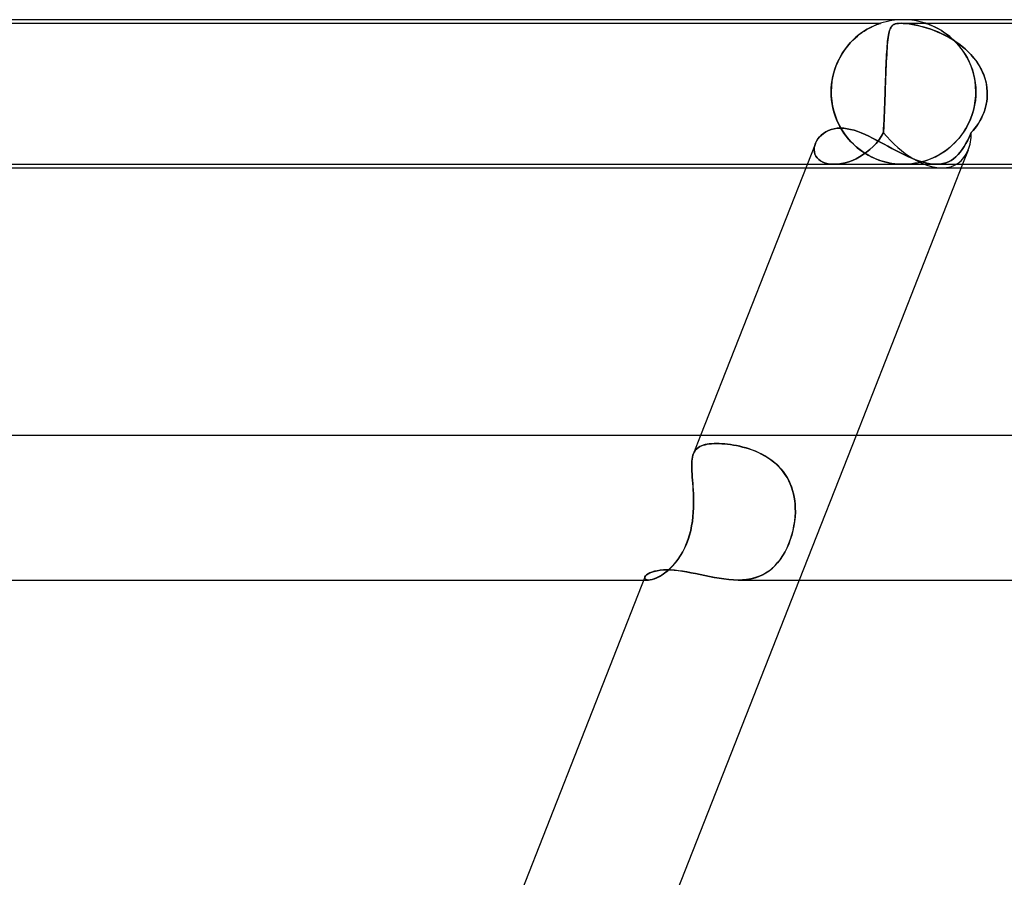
# Model space of a CAD drawing. Header units: millimetres. Extents: x -485 to 485, y -2 to 310.
# Tile 27 of 82: x -213 to -186, y 286 to 310. Entities that reach past the tile are written whole.
import ezdxf

# ---------------------------------------------------------------- set-up
doc = ezdxf.new("R2010")
doc.units = ezdxf.units.MM
doc.layers.add('HIDDEN', color=7, linetype='Continuous')
doc.layers.add('THICK', color=7, linetype='Continuous')

msp = doc.modelspace()

# ---------------------------------------------------------------- linework, layer by layer
at = {"layer": 'HIDDEN'}
for p, q in [((-215.375, 309.9), (-189.625, 309.9)), ((-189.807, 309.83), (-189.764, 309.848)), ((-189.748, 309.855), (-189.8, 309.833)), ((-189.764, 309.848), (-189.726, 309.863)), ((-189.706, 309.871), (-189.748, 309.855)), ((-189.726, 309.863), (-189.694, 309.875)), ((-189.675, 309.883), (-189.706, 309.871)), ((-189.694, 309.875), (-189.669, 309.885)), ((-189.653, 309.89), (-189.675, 309.883)), ((-189.669, 309.885), (-189.65, 309.891)), ((-189.639, 309.895), (-189.653, 309.89)), ((-189.65, 309.891), (-189.637, 309.896)), ((-189.63, 309.898), (-189.639, 309.895)), ((-189.637, 309.896), (-189.629, 309.899)), ((-189.625, 309.9), (-189.63, 309.898)), ((-189.629, 309.899), (-189.625, 309.9)), ((-189.625, 309.9), (-189.625, 309.9)), ((-189.317, 309.816), (-189.298, 309.837)), ((-189.283, 309.849), (-189.307, 309.827)), ((-189.298, 309.837), (-189.275, 309.855)), ((-189.254, 309.867), (-189.283, 309.849)), ((-189.275, 309.855), (-189.247, 309.87)), ((-189.219, 309.881), (-189.254, 309.867)), ((-189.247, 309.87), (-189.214, 309.883)), ((-189.175, 309.892), (-189.219, 309.881)), ((-189.214, 309.883), (-189.173, 309.892)), ((-189.122, 309.898), (-189.175, 309.892)), ((-189.173, 309.892), (-189.125, 309.898)), ((-189.125, 309.898), (-189.067, 309.9)), ((-189.059, 309.9), (-189.122, 309.898)), ((-189.067, 309.9), (-188.995, 309.898)), ((-189.063, 309.9), (-172.269, 309.9)), ((-188.992, 309.898), (-189.059, 309.9)), ((-188.995, 309.898), (-188.915, 309.892)), ((-188.918, 309.892), (-188.992, 309.898)), ((-188.84, 309.883), (-188.918, 309.892)), ((-188.915, 309.892), (-188.829, 309.881)), ((-188.759, 309.87), (-188.84, 309.883)), ((-188.829, 309.881), (-188.739, 309.867)), ((-188.675, 309.855), (-188.759, 309.87)), ((-188.739, 309.867), (-188.646, 309.849)), ((-188.591, 309.837), (-188.675, 309.855)), ((-188.646, 309.849), (-188.551, 309.827)), ((-188.507, 309.816), (-188.591, 309.837)), ((-188.374, 309.9), (-188.375, 309.9)), ((-188.375, 309.9), (-188.371, 309.899)), ((-188.368, 309.898), (-188.374, 309.9)), ((-188.371, 309.899), (-188.362, 309.896)), ((-188.357, 309.894), (-188.368, 309.898)), ((-188.362, 309.896), (-188.347, 309.891)), ((-188.34, 309.888), (-188.357, 309.894)), ((-188.347, 309.891), (-188.325, 309.883)), ((-188.314, 309.879), (-188.34, 309.888)), ((-188.325, 309.883), (-188.295, 309.872)), ((-188.279, 309.866), (-188.314, 309.879)), ((-188.295, 309.872), (-188.258, 309.857)), ((-188.232, 309.847), (-188.279, 309.866)), ((-188.258, 309.857), (-188.215, 309.84)), ((-188.175, 309.822), (-188.232, 309.847)), ((-188.215, 309.84), (-188.167, 309.819)), ((-190.225, 309.578), (-190.305, 309.512)), ((-190.266, 309.545), (-190.203, 309.596)), ((-190.147, 309.637), (-190.225, 309.578)), ((-190.203, 309.596), (-190.14, 309.642)), ((-190.07, 309.689), (-190.147, 309.637)), ((-190.14, 309.642), (-190.078, 309.683)), ((-190.078, 309.683), (-190.018, 309.72)), ((-189.995, 309.734), (-190.07, 309.689)), ((-190.018, 309.72), (-189.96, 309.753)), ((-189.925, 309.773), (-189.995, 309.734)), ((-189.96, 309.753), (-189.906, 309.782)), ((-189.86, 309.805), (-189.925, 309.773)), ((-189.906, 309.782), (-189.854, 309.808)), ((-189.8, 309.833), (-189.86, 309.805)), ((-189.854, 309.808), (-189.807, 309.83)), ((-189.406, 309.565), (-189.415, 309.506)), ((-189.414, 309.517), (-189.405, 309.569)), ((-189.396, 309.618), (-189.406, 309.565)), ((-189.405, 309.569), (-189.396, 309.617)), ((-189.385, 309.665), (-189.396, 309.618)), ((-189.396, 309.617), (-189.386, 309.66)), ((-189.386, 309.66), (-189.375, 309.699)), ((-189.373, 309.707), (-189.385, 309.665)), ((-189.375, 309.699), (-189.363, 309.734)), ((-189.359, 309.743), (-189.373, 309.707)), ((-189.363, 309.734), (-189.349, 309.765)), ((-189.344, 309.775), (-189.359, 309.743)), ((-189.349, 309.765), (-189.334, 309.793)), ((-189.327, 309.803), (-189.344, 309.775)), ((-189.334, 309.793), (-189.317, 309.816)), ((-189.307, 309.827), (-189.327, 309.803)), ((-188.551, 309.827), (-188.456, 309.803)), ((-188.42, 309.793), (-188.507, 309.816)), ((-188.456, 309.803), (-188.361, 309.775)), ((-188.329, 309.765), (-188.42, 309.793)), ((-188.361, 309.775), (-188.262, 309.743)), ((-188.236, 309.734), (-188.329, 309.765)), ((-188.262, 309.743), (-188.16, 309.707)), ((-188.14, 309.699), (-188.236, 309.734)), ((-188.11, 309.792), (-188.175, 309.822)), ((-188.167, 309.819), (-188.115, 309.794)), ((-188.16, 309.707), (-188.055, 309.665)), ((-188.043, 309.66), (-188.14, 309.699)), ((-188.115, 309.794), (-188.06, 309.766)), ((-188.039, 309.755), (-188.11, 309.792)), ((-188.06, 309.766), (-188.001, 309.734)), ((-188.055, 309.665), (-187.948, 309.618)), ((-187.945, 309.617), (-188.043, 309.66)), ((-187.962, 309.711), (-188.039, 309.755)), ((-188.001, 309.734), (-187.939, 309.697)), ((-187.881, 309.659), (-187.962, 309.711)), ((-187.948, 309.618), (-187.839, 309.565)), ((-187.847, 309.569), (-187.945, 309.617)), ((-187.939, 309.697), (-187.875, 309.655)), ((-187.797, 309.6), (-187.881, 309.659)), ((-187.875, 309.655), (-187.808, 309.608)), ((-187.75, 309.517), (-187.847, 309.569)), ((-187.839, 309.565), (-187.73, 309.506)), ((-187.808, 309.608), (-187.74, 309.556)), ((-187.711, 309.532), (-187.797, 309.6)), ((-190.569, 309.233), (-190.512, 309.303)), ((-190.463, 309.358), (-190.54, 309.269)), ((-190.512, 309.303), (-190.453, 309.369)), ((-190.385, 309.439), (-190.463, 309.358)), ((-190.453, 309.369), (-190.392, 309.432)), ((-190.392, 309.432), (-190.33, 309.491)), ((-190.305, 309.512), (-190.385, 309.439)), ((-190.33, 309.491), (-190.266, 309.545)), ((-189.438, 309.295), (-189.444, 309.214)), ((-189.44, 309.265), (-189.434, 309.335)), ((-189.431, 309.371), (-189.438, 309.295)), ((-189.434, 309.335), (-189.428, 309.4)), ((-189.423, 309.441), (-189.431, 309.371)), ((-189.428, 309.4), (-189.421, 309.461)), ((-189.415, 309.506), (-189.423, 309.441)), ((-189.421, 309.461), (-189.414, 309.517)), ((-187.653, 309.461), (-187.75, 309.517)), ((-187.74, 309.556), (-187.671, 309.498)), ((-187.73, 309.506), (-187.621, 309.441)), ((-187.625, 309.456), (-187.711, 309.532)), ((-187.671, 309.498), (-187.602, 309.434)), ((-187.557, 309.4), (-187.653, 309.461)), ((-187.54, 309.372), (-187.625, 309.456)), ((-187.621, 309.441), (-187.514, 309.371)), ((-187.602, 309.434), (-187.533, 309.364)), ((-187.464, 309.335), (-187.557, 309.4)), ((-187.458, 309.281), (-187.54, 309.372)), ((-187.533, 309.364), (-187.465, 309.289)), ((-187.514, 309.371), (-187.411, 309.295)), ((-187.373, 309.265), (-187.464, 309.335)), ((-187.411, 309.295), (-187.311, 309.214)), ((-190.685, 309.067), (-190.75, 308.955)), ((-190.726, 308.998), (-190.676, 309.08)), ((-190.614, 309.172), (-190.685, 309.067)), ((-190.676, 309.08), (-190.624, 309.158)), ((-190.624, 309.158), (-190.569, 309.233)), ((-190.54, 309.269), (-190.614, 309.172)), ((-189.455, 309.035), (-189.461, 308.938)), ((-189.46, 308.939), (-189.456, 309.027)), ((-189.456, 309.027), (-189.451, 309.111)), ((-189.45, 309.127), (-189.455, 309.035)), ((-189.451, 309.111), (-189.446, 309.19)), ((-189.444, 309.214), (-189.45, 309.127)), ((-189.446, 309.19), (-189.44, 309.265)), ((-187.465, 309.289), (-187.4, 309.207)), ((-187.38, 309.182), (-187.458, 309.281)), ((-187.4, 309.207), (-187.337, 309.121)), ((-187.307, 309.076), (-187.38, 309.182)), ((-187.284, 309.19), (-187.373, 309.265)), ((-187.337, 309.121), (-187.278, 309.029)), ((-187.311, 309.214), (-187.216, 309.127)), ((-187.239, 308.962), (-187.307, 309.076)), ((-187.2, 309.111), (-187.284, 309.19)), ((-187.278, 309.029), (-187.223, 308.932)), ((-187.216, 309.127), (-187.127, 309.035)), ((-187.119, 309.027), (-187.2, 309.111)), ((-187.127, 309.035), (-187.043, 308.938)), ((-187.044, 308.939), (-187.119, 309.027)), ((-190.809, 308.836), (-190.861, 308.71)), ((-190.854, 308.729), (-190.815, 308.822)), ((-190.815, 308.822), (-190.772, 308.912)), ((-190.75, 308.955), (-190.809, 308.836)), ((-190.772, 308.912), (-190.726, 308.998)), ((-189.474, 308.652), (-189.469, 308.752)), ((-189.466, 308.836), (-189.47, 308.728)), ((-189.469, 308.752), (-189.465, 308.848)), ((-189.461, 308.938), (-189.466, 308.836)), ((-189.465, 308.848), (-189.46, 308.939)), ((-187.177, 308.842), (-187.239, 308.962)), ((-187.223, 308.932), (-187.172, 308.83)), ((-187.123, 308.714), (-187.177, 308.842)), ((-187.172, 308.83), (-187.126, 308.723)), ((-186.974, 308.848), (-187.044, 308.939)), ((-187.043, 308.938), (-186.966, 308.836)), ((-186.91, 308.752), (-186.974, 308.848)), ((-186.966, 308.836), (-186.896, 308.728)), ((-186.853, 308.652), (-186.91, 308.752)), ((-190.944, 308.429), (-190.919, 308.532)), ((-190.906, 308.577), (-190.942, 308.438)), ((-190.919, 308.532), (-190.888, 308.632)), ((-190.861, 308.71), (-190.906, 308.577)), ((-190.888, 308.632), (-190.854, 308.729)), ((-189.48, 308.5), (-189.484, 308.379)), ((-189.482, 308.444), (-189.478, 308.549)), ((-189.475, 308.616), (-189.48, 308.5)), ((-189.478, 308.549), (-189.474, 308.652)), ((-189.47, 308.728), (-189.475, 308.616)), ((-187.126, 308.723), (-187.086, 308.611)), ((-187.077, 308.58), (-187.123, 308.714)), ((-187.086, 308.611), (-187.053, 308.496)), ((-187.039, 308.441), (-187.077, 308.58)), ((-187.053, 308.496), (-187.026, 308.376)), ((-186.896, 308.728), (-186.834, 308.616)), ((-186.802, 308.549), (-186.853, 308.652)), ((-186.834, 308.616), (-186.781, 308.5)), ((-186.76, 308.444), (-186.802, 308.549)), ((-186.781, 308.5), (-186.738, 308.379)), ((-190.987, 308.11), (-190.978, 308.218)), ((-190.968, 308.296), (-190.984, 308.149)), ((-190.978, 308.218), (-190.964, 308.324)), ((-190.942, 308.438), (-190.968, 308.296)), ((-190.964, 308.324), (-190.944, 308.429)), ((-189.494, 308.113), (-189.49, 308.225)), ((-189.489, 308.254), (-189.493, 308.128)), ((-189.49, 308.225), (-189.486, 308.336)), ((-189.484, 308.379), (-189.489, 308.254)), ((-189.486, 308.336), (-189.482, 308.444)), ((-187.012, 308.296), (-187.039, 308.441)), ((-187.026, 308.376), (-187.006, 308.253)), ((-186.995, 308.149), (-187.012, 308.296)), ((-187.006, 308.253), (-186.993, 308.127)), ((-186.725, 308.336), (-186.76, 308.444)), ((-186.738, 308.379), (-186.705, 308.254)), ((-186.699, 308.225), (-186.725, 308.336)), ((-186.705, 308.254), (-186.683, 308.128)), ((-186.681, 308.113), (-186.699, 308.225)), ((-190.984, 308.149), (-190.99, 308)), ((-190.99, 308), (-190.987, 308.11)), ((-190.989, 307.983), (-190.99, 308)), ((-190.99, 308), (-190.989, 307.983)), ((-190.989, 307.967), (-190.989, 307.983)), ((-190.989, 307.983), (-190.989, 307.967)), ((-190.989, 307.95), (-190.989, 307.967)), ((-190.989, 307.967), (-190.989, 307.95)), ((-190.988, 307.933), (-190.989, 307.95)), ((-190.989, 307.95), (-190.988, 307.933)), ((-190.988, 307.917), (-190.988, 307.933)), ((-190.988, 307.933), (-190.988, 307.917)), ((-189.499, 307.95), (-189.5, 307.933)), ((-189.5, 307.933), (-189.499, 307.95)), ((-189.5, 307.933), (-189.5, 307.917)), ((-189.5, 307.917), (-189.5, 307.933)), ((-189.498, 307.983), (-189.499, 307.967)), ((-189.499, 307.967), (-189.498, 307.983)), ((-189.499, 307.967), (-189.499, 307.95)), ((-189.499, 307.95), (-189.499, 307.967)), ((-189.493, 308.128), (-189.498, 308)), ((-189.498, 308), (-189.494, 308.113)), ((-189.498, 308), (-189.498, 307.983)), ((-189.498, 307.983), (-189.498, 308)), ((-186.989, 308), (-186.995, 308.149)), ((-186.993, 308.127), (-186.989, 308)), ((-186.99, 307.933), (-186.991, 307.917)), ((-186.991, 307.917), (-186.99, 307.933)), ((-186.989, 307.983), (-186.99, 307.967)), ((-186.99, 307.967), (-186.989, 307.983)), ((-186.99, 307.967), (-186.99, 307.95)), ((-186.99, 307.95), (-186.99, 307.967)), ((-186.99, 307.95), (-186.99, 307.933)), ((-186.99, 307.933), (-186.99, 307.95)), ((-186.989, 308), (-186.989, 307.983)), ((-186.989, 307.983), (-186.989, 308)), ((-186.683, 308.128), (-186.673, 308)), ((-186.673, 308), (-186.681, 308.113)), ((-186.672, 307.983), (-186.673, 308)), ((-186.673, 308), (-186.672, 307.983)), ((-186.672, 307.967), (-186.672, 307.983)), ((-186.672, 307.983), (-186.672, 307.967)), ((-186.672, 307.95), (-186.672, 307.967)), ((-186.672, 307.967), (-186.672, 307.95)), ((-186.672, 307.933), (-186.672, 307.95)), ((-186.672, 307.95), (-186.672, 307.933)), ((-186.672, 307.917), (-186.672, 307.933)), ((-186.672, 307.933), (-186.672, 307.917)), ((-190.987, 307.9), (-190.988, 307.917)), ((-190.988, 307.917), (-190.987, 307.9)), ((-190.987, 307.9), (-190.974, 307.753)), ((-190.978, 307.785), (-190.987, 307.9)), ((-190.962, 307.671), (-190.978, 307.785)), ((-190.974, 307.753), (-190.951, 307.609)), ((-190.941, 307.559), (-190.962, 307.671)), ((-189.51, 307.659), (-189.513, 307.581)), ((-189.513, 307.578), (-189.51, 307.658)), ((-189.507, 307.739), (-189.51, 307.659)), ((-189.51, 307.658), (-189.507, 307.738)), ((-189.504, 307.82), (-189.507, 307.739)), ((-189.507, 307.738), (-189.504, 307.819)), ((-189.501, 307.9), (-189.504, 307.82)), ((-189.504, 307.819), (-189.501, 307.9)), ((-189.5, 307.917), (-189.501, 307.9)), ((-189.501, 307.9), (-189.5, 307.917)), ((-187.026, 307.621), (-187.004, 307.759)), ((-187.003, 307.766), (-187.024, 307.632)), ((-187.004, 307.759), (-186.992, 307.9)), ((-186.992, 307.9), (-187.003, 307.766)), ((-186.991, 307.917), (-186.992, 307.9)), ((-186.992, 307.9), (-186.991, 307.917)), ((-186.702, 307.659), (-186.721, 307.581)), ((-186.721, 307.578), (-186.702, 307.658)), ((-186.688, 307.739), (-186.702, 307.659)), ((-186.702, 307.658), (-186.688, 307.738)), ((-186.678, 307.82), (-186.688, 307.739)), ((-186.688, 307.738), (-186.678, 307.819)), ((-186.678, 307.819), (-186.673, 307.9)), ((-186.673, 307.9), (-186.678, 307.82)), ((-186.673, 307.9), (-186.672, 307.917)), ((-186.672, 307.917), (-186.673, 307.9)), ((-190.951, 307.609), (-190.918, 307.467)), ((-190.913, 307.449), (-190.941, 307.559)), ((-190.918, 307.467), (-190.874, 307.329)), ((-190.879, 307.341), (-190.913, 307.449)), ((-189.519, 307.427), (-189.522, 307.352)), ((-189.522, 307.348), (-189.519, 307.423)), ((-189.516, 307.503), (-189.519, 307.427)), ((-189.519, 307.423), (-189.516, 307.5)), ((-189.513, 307.581), (-189.516, 307.503)), ((-189.516, 307.5), (-189.513, 307.578)), ((-187.097, 307.354), (-187.057, 307.486)), ((-187.053, 307.501), (-187.091, 307.374)), ((-187.057, 307.486), (-187.026, 307.621)), ((-187.024, 307.632), (-187.053, 307.501)), ((-186.804, 307.348), (-186.772, 307.423)), ((-186.771, 307.427), (-186.802, 307.352)), ((-186.772, 307.423), (-186.745, 307.5)), ((-186.744, 307.503), (-186.771, 307.427)), ((-186.745, 307.5), (-186.721, 307.578)), ((-186.721, 307.581), (-186.744, 307.503)), ((-190.84, 307.237), (-190.879, 307.341)), ((-190.874, 307.329), (-190.822, 307.197)), ((-190.795, 307.137), (-190.84, 307.237)), ((-190.822, 307.197), (-190.762, 307.071)), ((-190.747, 307.041), (-190.795, 307.137)), ((-189.532, 307.136), (-189.535, 307.067)), ((-189.535, 307.065), (-189.532, 307.133)), ((-189.528, 307.206), (-189.532, 307.136)), ((-189.532, 307.133), (-189.528, 307.203)), ((-189.525, 307.278), (-189.528, 307.206)), ((-189.528, 307.203), (-189.525, 307.274)), ((-189.522, 307.352), (-189.525, 307.278)), ((-189.525, 307.274), (-189.522, 307.348)), ((-187.188, 307.133), (-187.248, 307.02)), ((-187.202, 307.107), (-187.146, 307.227)), ((-187.136, 307.251), (-187.188, 307.133)), ((-187.146, 307.227), (-187.097, 307.354)), ((-187.091, 307.374), (-187.136, 307.251)), ((-186.965, 307.065), (-186.919, 307.133)), ((-186.918, 307.136), (-186.963, 307.067)), ((-186.919, 307.133), (-186.877, 307.203)), ((-186.876, 307.206), (-186.918, 307.136)), ((-186.877, 307.203), (-186.839, 307.274)), ((-186.837, 307.278), (-186.876, 307.206)), ((-186.839, 307.274), (-186.804, 307.348)), ((-186.802, 307.352), (-186.837, 307.278)), ((-191.261, 306.809), (-191.203, 306.856)), ((-191.203, 306.856), (-191.137, 306.898)), ((-191.137, 306.898), (-191.066, 306.934)), ((-191.066, 306.934), (-190.989, 306.962)), ((-190.989, 306.962), (-190.907, 306.983)), ((-190.907, 306.983), (-190.821, 306.996)), ((-190.821, 306.996), (-190.729, 307)), ((-190.762, 307.071), (-190.695, 306.951)), ((-190.693, 306.949), (-190.747, 307.041)), ((-190.729, 307), (-190.64, 306.996)), ((-190.695, 306.951), (-190.62, 306.838)), ((-190.636, 306.861), (-190.693, 306.949)), ((-190.64, 306.996), (-190.547, 306.985)), ((-190.576, 306.778), (-190.636, 306.861)), ((-190.547, 306.985), (-190.452, 306.966)), ((-190.452, 306.966), (-190.355, 306.94)), ((-190.355, 306.94), (-190.256, 306.907)), ((-190.256, 306.907), (-190.156, 306.869)), ((-190.156, 306.869), (-190.054, 306.826)), ((-189.606, 306.771), (-189.546, 306.875)), ((-189.546, 306.875), (-189.606, 306.77)), ((-189.542, 306.937), (-189.546, 306.875)), ((-189.546, 306.875), (-189.542, 306.936)), ((-189.538, 307.001), (-189.542, 306.937)), ((-189.542, 306.936), (-189.539, 307)), ((-189.539, 307), (-189.535, 307.065)), ((-189.535, 307.067), (-189.538, 307.001)), ((-187.407, 306.781), (-187.333, 306.883)), ((-187.313, 306.913), (-187.383, 306.812)), ((-187.333, 306.883), (-187.264, 306.992)), ((-187.248, 307.02), (-187.313, 306.913)), ((-187.264, 306.992), (-187.202, 307.107)), ((-187.164, 306.771), (-187.117, 306.875)), ((-187.117, 306.875), (-187.164, 306.77)), ((-187.063, 306.937), (-187.117, 306.875)), ((-187.117, 306.875), (-187.064, 306.936)), ((-187.064, 306.936), (-187.013, 307)), ((-187.012, 307.001), (-187.063, 306.937)), ((-187.013, 307), (-186.965, 307.065)), ((-186.963, 307.067), (-187.012, 307.001)), ((-191.424, 306.583), (-191.445, 306.522)), ((-191.445, 306.522), (-191.424, 306.583)), ((-191.424, 306.583), (-191.395, 306.643)), ((-191.395, 306.643), (-191.358, 306.702)), ((-191.358, 306.702), (-191.313, 306.758)), ((-191.313, 306.758), (-191.261, 306.809)), ((-190.62, 306.838), (-190.54, 306.732)), ((-190.512, 306.699), (-190.576, 306.778)), ((-190.54, 306.732), (-190.454, 306.634)), ((-190.445, 306.624), (-190.512, 306.699)), ((-190.454, 306.634), (-190.364, 306.543)), ((-190.376, 306.554), (-190.445, 306.624)), ((-190.054, 306.826), (-189.951, 306.778)), ((-189.951, 306.778), (-189.847, 306.726)), ((-189.847, 306.726), (-189.742, 306.672)), ((-189.749, 306.578), (-189.831, 306.491)), ((-189.831, 306.49), (-189.75, 306.577)), ((-189.75, 306.577), (-189.674, 306.671)), ((-189.674, 306.671), (-189.749, 306.578)), ((-189.742, 306.672), (-189.635, 306.615)), ((-189.674, 306.671), (-189.606, 306.771)), ((-189.606, 306.77), (-189.674, 306.671)), ((-189.635, 306.615), (-189.528, 306.556)), ((-187.653, 306.517), (-187.568, 306.598)), ((-187.539, 306.628), (-187.622, 306.545)), ((-187.568, 306.598), (-187.485, 306.686)), ((-187.459, 306.717), (-187.539, 306.628)), ((-187.485, 306.686), (-187.407, 306.781)), ((-187.383, 306.812), (-187.459, 306.717)), ((-187.263, 306.578), (-187.315, 306.491)), ((-187.315, 306.49), (-187.263, 306.577)), ((-187.263, 306.577), (-187.213, 306.671)), ((-187.213, 306.671), (-187.263, 306.578)), ((-187.213, 306.671), (-187.164, 306.771)), ((-187.164, 306.77), (-187.213, 306.671)), ((-191.46, 306.4), (-191.457, 306.461)), ((-191.457, 306.46), (-191.46, 306.4)), ((-191.46, 306.4), (-191.454, 306.34)), ((-191.454, 306.34), (-191.46, 306.4)), ((-191.445, 306.522), (-191.457, 306.46)), ((-191.457, 306.461), (-191.445, 306.522)), ((-191.454, 306.34), (-191.439, 306.283)), ((-191.438, 306.283), (-191.454, 306.34)), ((-190.303, 306.487), (-190.376, 306.554)), ((-190.364, 306.543), (-190.269, 306.458)), ((-190.229, 306.426), (-190.303, 306.487)), ((-190.269, 306.458), (-190.171, 306.382)), ((-190.152, 306.368), (-190.229, 306.426)), ((-190.171, 306.382), (-190.071, 306.313)), ((-190.074, 306.316), (-190.152, 306.368)), ((-190.105, 306.267), (-190.01, 306.335)), ((-190.009, 306.335), (-190.104, 306.268)), ((-189.997, 306.268), (-190.074, 306.316)), ((-190.071, 306.313), (-189.971, 306.253)), ((-190.01, 306.335), (-189.918, 306.409)), ((-189.918, 306.41), (-190.009, 306.335)), ((-189.831, 306.491), (-189.918, 306.41)), ((-189.918, 306.409), (-189.831, 306.49)), ((-189.528, 306.556), (-189.419, 306.497)), ((-189.419, 306.497), (-189.31, 306.438)), ((-189.31, 306.438), (-189.201, 306.379)), ((-189.201, 306.379), (-189.091, 306.322)), ((-189.091, 306.322), (-188.982, 306.267)), ((-188.013, 306.258), (-187.921, 306.313)), ((-187.884, 306.338), (-187.973, 306.282)), ((-187.921, 306.313), (-187.83, 306.375)), ((-187.795, 306.4), (-187.884, 306.338)), ((-187.83, 306.375), (-187.74, 306.442)), ((-187.708, 306.469), (-187.795, 306.4)), ((-187.74, 306.442), (-187.653, 306.517)), ((-187.622, 306.545), (-187.708, 306.469)), ((-187.482, 306.267), (-187.424, 306.335)), ((-187.424, 306.335), (-187.482, 306.268)), ((-187.368, 306.41), (-187.424, 306.335)), ((-187.424, 306.335), (-187.369, 306.409)), ((-187.369, 306.409), (-187.315, 306.49)), ((-187.315, 306.491), (-187.368, 306.41)), ((-187.201, 306.394), (-187.356, 306)), ((-191.439, 306.283), (-191.414, 306.228)), ((-191.413, 306.228), (-191.438, 306.283)), ((-191.414, 306.228), (-191.379, 306.178)), ((-191.379, 306.178), (-191.413, 306.228)), ((-191.379, 306.178), (-191.335, 306.132)), ((-191.335, 306.132), (-191.379, 306.178)), ((-191.335, 306.132), (-191.282, 306.093)), ((-191.282, 306.093), (-191.335, 306.132)), ((-191.282, 306.093), (-191.22, 306.059)), ((-191.219, 306.059), (-191.282, 306.093)), ((-191.22, 306.059), (-191.15, 306.033)), ((-191.149, 306.033), (-191.219, 306.059)), ((-191.15, 306.033), (-191.072, 306.014)), ((-191.072, 306.014), (-191.149, 306.033)), ((-190.708, 306.019), (-190.607, 306.041)), ((-190.607, 306.041), (-190.707, 306.019)), ((-190.607, 306.041), (-190.506, 306.071)), ((-190.506, 306.071), (-190.607, 306.041)), ((-190.506, 306.071), (-190.404, 306.109)), ((-190.404, 306.109), (-190.506, 306.071)), ((-190.303, 306.155), (-190.404, 306.109)), ((-190.404, 306.109), (-190.303, 306.154)), ((-190.202, 306.208), (-190.303, 306.155)), ((-190.303, 306.154), (-190.203, 306.207)), ((-190.203, 306.207), (-190.105, 306.267)), ((-190.104, 306.268), (-190.202, 306.208)), ((-189.919, 306.225), (-189.997, 306.268)), ((-189.971, 306.253), (-189.87, 306.201)), ((-189.842, 306.187), (-189.919, 306.225)), ((-189.87, 306.201), (-189.771, 306.156)), ((-189.765, 306.153), (-189.842, 306.187)), ((-189.771, 306.156), (-189.672, 306.117)), ((-189.69, 306.124), (-189.765, 306.153)), ((-189.616, 306.098), (-189.69, 306.124)), ((-189.672, 306.117), (-189.576, 306.085)), ((-189.544, 306.076), (-189.616, 306.098)), ((-189.576, 306.085), (-189.482, 306.059)), ((-189.47, 306.056), (-189.544, 306.076)), ((-189.482, 306.059), (-189.391, 306.039)), ((-189.393, 306.039), (-189.47, 306.056)), ((-189.313, 306.025), (-189.393, 306.039)), ((-189.391, 306.039), (-189.308, 306.024)), ((-189.232, 306.014), (-189.313, 306.025)), ((-189.308, 306.024), (-189.234, 306.014)), ((-188.982, 306.267), (-188.872, 306.216)), ((-188.872, 306.216), (-188.763, 306.167)), ((-188.763, 306.167), (-188.656, 306.124)), ((-188.672, 306.027), (-188.758, 306.014)), ((-188.713, 306.02), (-188.639, 306.033)), ((-188.585, 306.043), (-188.672, 306.027)), ((-188.656, 306.124), (-188.552, 306.087)), ((-188.639, 306.033), (-188.556, 306.05)), ((-188.497, 306.064), (-188.585, 306.043)), ((-188.556, 306.05), (-188.469, 306.071)), ((-188.552, 306.087), (-188.449, 306.056)), ((-188.41, 306.089), (-188.497, 306.064)), ((-188.469, 306.071), (-188.38, 306.098)), ((-188.449, 306.056), (-188.349, 306.031)), ((-188.323, 306.117), (-188.41, 306.089)), ((-188.38, 306.098), (-188.289, 306.13)), ((-188.349, 306.031), (-188.253, 306.013)), ((-188.237, 306.15), (-188.323, 306.117)), ((-188.289, 306.13), (-188.198, 306.167)), ((-188.15, 306.189), (-188.237, 306.15)), ((-188.198, 306.167), (-188.106, 306.21)), ((-188.061, 306.232), (-188.15, 306.189)), ((-188.106, 306.21), (-188.013, 306.258)), ((-187.973, 306.282), (-188.061, 306.232)), ((-187.899, 306.019), (-187.82, 306.041)), ((-187.82, 306.041), (-187.899, 306.019)), ((-187.82, 306.041), (-187.745, 306.071)), ((-187.745, 306.071), (-187.82, 306.041)), ((-187.745, 306.071), (-187.674, 306.109)), ((-187.674, 306.109), (-187.745, 306.071)), ((-187.607, 306.155), (-187.674, 306.109)), ((-187.674, 306.109), (-187.607, 306.154)), ((-187.543, 306.208), (-187.607, 306.155)), ((-187.607, 306.154), (-187.543, 306.207)), ((-187.482, 306.268), (-187.543, 306.208)), ((-187.543, 306.207), (-187.482, 306.267)), ((-191.693, 305.9), (-187.926, 305.9)), ((-191.653, 306), (-190.913, 306)), ((-191.072, 306.014), (-190.989, 306.003)), ((-190.989, 306.003), (-191.072, 306.014)), ((-190.989, 306.003), (-190.9, 306)), ((-190.9, 306), (-190.989, 306.003)), ((-190.913, 306), (-188.085, 306)), ((-190.805, 306.006), (-190.9, 306)), ((-190.9, 306), (-190.806, 306.005)), ((-190.806, 306.005), (-190.708, 306.019)), ((-190.707, 306.019), (-190.805, 306.006)), ((-189.234, 306.014), (-189.167, 306.007)), ((-189.152, 306.006), (-189.232, 306.014)), ((-189.167, 306.007), (-189.107, 306.003)), ((-189.074, 306.001), (-189.152, 306.006)), ((-189.107, 306.003), (-189.052, 306.001)), ((-188.999, 306), (-189.074, 306.001)), ((-189.052, 306.001), (-188.997, 306)), ((-188.921, 306.001), (-188.999, 306)), ((-188.997, 306), (-188.943, 306.001)), ((-188.943, 306.001), (-188.89, 306.003)), ((-188.842, 306.006), (-188.921, 306.001)), ((-188.89, 306.003), (-188.837, 306.007)), ((-188.758, 306.014), (-188.842, 306.006)), ((-188.837, 306.007), (-188.778, 306.012)), ((-188.778, 306.012), (-188.713, 306.02)), ((-188.253, 306.013), (-188.16, 306.003)), ((-188.16, 306.003), (-188.072, 306)), ((-187.983, 306.006), (-188.072, 306)), ((-188.072, 306), (-187.983, 306.005)), ((-187.983, 306.005), (-187.899, 306.019)), ((-187.899, 306.019), (-187.983, 306.006)), ((-187.926, 305.9), (-187.395, 305.9)), ((-194.6, 298.5), (-194.798, 297.996)), ((-190.302, 298.5), (-191.873, 294.5)), ((-194.694, 298.144), (-194.726, 298.113)), ((-194.726, 298.113), (-194.695, 298.143)), ((-194.695, 298.143), (-194.66, 298.17)), ((-194.659, 298.17), (-194.694, 298.144)), ((-194.66, 298.17), (-194.62, 298.193)), ((-194.619, 298.194), (-194.659, 298.17)), ((-194.62, 298.193), (-194.576, 298.213)), ((-194.575, 298.214), (-194.619, 298.194)), ((-194.576, 298.213), (-194.528, 298.23)), ((-194.527, 298.231), (-194.575, 298.214)), ((-194.528, 298.23), (-194.476, 298.244)), ((-194.475, 298.245), (-194.527, 298.231)), ((-194.476, 298.244), (-194.42, 298.256)), ((-194.419, 298.256), (-194.475, 298.245)), ((-194.42, 298.256), (-194.36, 298.264)), ((-194.359, 298.265), (-194.419, 298.256)), ((-194.36, 298.264), (-194.296, 298.271)), ((-194.295, 298.271), (-194.359, 298.265)), ((-194.296, 298.271), (-194.228, 298.274)), ((-194.228, 298.274), (-194.295, 298.271)), ((-194.228, 298.274), (-194.157, 298.275)), ((-194.157, 298.275), (-194.228, 298.274)), ((-194.085, 298.274), (-194.157, 298.275)), ((-194.157, 298.275), (-194.086, 298.274)), ((-194.086, 298.274), (-194.013, 298.271)), ((-194.011, 298.271), (-194.085, 298.274)), ((-194.013, 298.271), (-193.937, 298.266)), ((-193.934, 298.265), (-194.011, 298.271)), ((-193.937, 298.266), (-193.858, 298.258)), ((-193.855, 298.257), (-193.934, 298.265)), ((-193.858, 298.258), (-193.778, 298.248)), ((-193.774, 298.247), (-193.855, 298.257)), ((-193.778, 298.248), (-193.695, 298.235)), ((-193.69, 298.234), (-193.774, 298.247)), ((-193.695, 298.235), (-193.61, 298.219)), ((-193.605, 298.218), (-193.69, 298.234)), ((-193.61, 298.219), (-193.525, 298.201)), ((-193.519, 298.2), (-193.605, 298.218)), ((-193.525, 298.201), (-193.438, 298.18)), ((-193.431, 298.179), (-193.519, 298.2)), ((-193.438, 298.18), (-193.35, 298.156)), ((-193.343, 298.155), (-193.431, 298.179)), ((-193.35, 298.156), (-193.262, 298.129)), ((-193.255, 298.127), (-193.343, 298.155)), ((-193.262, 298.129), (-193.174, 298.098)), ((-194.834, 297.847), (-194.825, 297.902)), ((-194.825, 297.902), (-194.834, 297.848)), ((-194.825, 297.902), (-194.813, 297.952)), ((-194.812, 297.952), (-194.825, 297.902)), ((-194.813, 297.952), (-194.797, 297.998)), ((-194.797, 297.998), (-194.812, 297.952)), ((-194.797, 297.998), (-194.777, 298.04)), ((-194.777, 298.04), (-194.797, 297.998)), ((-194.754, 298.079), (-194.777, 298.04)), ((-194.777, 298.04), (-194.754, 298.078)), ((-194.754, 298.078), (-194.726, 298.113)), ((-194.726, 298.113), (-194.754, 298.079)), ((-193.167, 298.096), (-193.255, 298.127)), ((-193.174, 298.098), (-193.086, 298.064)), ((-193.079, 298.061), (-193.167, 298.096)), ((-193.086, 298.064), (-192.999, 298.026)), ((-192.992, 298.023), (-193.079, 298.061)), ((-192.999, 298.026), (-192.913, 297.984)), ((-192.906, 297.98), (-192.992, 298.023)), ((-192.913, 297.984), (-192.829, 297.938)), ((-192.821, 297.934), (-192.906, 297.98)), ((-192.829, 297.938), (-192.746, 297.888)), ((-192.739, 297.883), (-192.821, 297.934)), ((-192.746, 297.888), (-192.665, 297.833)), ((-192.66, 297.829), (-192.739, 297.883)), ((-194.843, 297.727), (-194.844, 297.66)), ((-194.844, 297.658), (-194.843, 297.726)), ((-194.844, 297.66), (-194.842, 297.588)), ((-194.842, 297.586), (-194.844, 297.658)), ((-194.843, 297.726), (-194.84, 297.789)), ((-194.84, 297.789), (-194.843, 297.727)), ((-194.842, 297.588), (-194.839, 297.512)), ((-194.839, 297.51), (-194.842, 297.586)), ((-194.834, 297.848), (-194.84, 297.789)), ((-194.84, 297.789), (-194.834, 297.847)), ((-192.665, 297.833), (-192.588, 297.774)), ((-192.584, 297.77), (-192.66, 297.829)), ((-192.588, 297.774), (-192.515, 297.711)), ((-192.51, 297.707), (-192.584, 297.77)), ((-192.515, 297.711), (-192.445, 297.645)), ((-192.441, 297.64), (-192.51, 297.707)), ((-192.445, 297.645), (-192.38, 297.574)), ((-192.375, 297.568), (-192.441, 297.64)), ((-194.839, 297.512), (-194.835, 297.433)), ((-194.835, 297.431), (-194.839, 297.51)), ((-194.835, 297.433), (-194.829, 297.349)), ((-194.829, 297.348), (-194.835, 297.431)), ((-194.829, 297.349), (-194.823, 297.264)), ((-194.823, 297.263), (-194.829, 297.348)), ((-192.38, 297.574), (-192.318, 297.498)), ((-192.314, 297.493), (-192.375, 297.568)), ((-192.318, 297.498), (-192.261, 297.419)), ((-192.258, 297.414), (-192.314, 297.493)), ((-192.261, 297.419), (-192.21, 297.337)), ((-192.207, 297.333), (-192.258, 297.414)), ((-192.21, 297.337), (-192.163, 297.252)), ((-192.162, 297.248), (-192.207, 297.333)), ((-194.823, 297.264), (-194.817, 297.175)), ((-194.817, 297.174), (-194.823, 297.263)), ((-194.817, 297.175), (-194.811, 297.083)), ((-194.81, 297.082), (-194.817, 297.174)), ((-194.811, 297.083), (-194.805, 296.989)), ((-194.805, 296.988), (-194.81, 297.082)), ((-192.163, 297.252), (-192.123, 297.164)), ((-192.121, 297.161), (-192.162, 297.248)), ((-192.123, 297.164), (-192.087, 297.074)), ((-192.086, 297.07), (-192.121, 297.161)), ((-192.087, 297.074), (-192.056, 296.981)), ((-192.055, 296.978), (-192.086, 297.07)), ((-194.805, 296.989), (-194.8, 296.893)), ((-194.8, 296.892), (-194.805, 296.988)), ((-194.8, 296.893), (-194.797, 296.796)), ((-194.797, 296.795), (-194.8, 296.892)), ((-194.797, 296.796), (-194.795, 296.698)), ((-194.795, 296.698), (-194.797, 296.795)), ((-192.056, 296.981), (-192.031, 296.887)), ((-192.03, 296.884), (-192.055, 296.978)), ((-192.031, 296.887), (-192.011, 296.791)), ((-192.011, 296.789), (-192.03, 296.884)), ((-192.011, 296.791), (-191.996, 296.695)), ((-191.996, 296.694), (-192.011, 296.789)), ((-194.797, 296.5), (-194.803, 296.374)), ((-194.802, 296.376), (-194.797, 296.5)), ((-194.797, 296.5), (-194.795, 296.599)), ((-194.795, 296.599), (-194.797, 296.5)), ((-194.795, 296.599), (-194.795, 296.698)), ((-194.795, 296.698), (-194.795, 296.599)), ((-191.996, 296.695), (-191.986, 296.598)), ((-191.986, 296.597), (-191.996, 296.694)), ((-191.986, 296.598), (-191.981, 296.5)), ((-191.981, 296.5), (-191.986, 296.597)), ((-191.98, 296.376), (-191.981, 296.5)), ((-191.981, 296.5), (-191.98, 296.374)), ((-194.828, 296.126), (-194.813, 296.251)), ((-194.813, 296.249), (-194.828, 296.122)), ((-194.813, 296.251), (-194.802, 296.376)), ((-194.803, 296.374), (-194.813, 296.249)), ((-191.987, 296.249), (-192, 296.122)), ((-191.999, 296.126), (-191.986, 296.251)), ((-191.98, 296.374), (-191.987, 296.249)), ((-191.986, 296.251), (-191.98, 296.376)), ((-194.849, 295.995), (-194.875, 295.869)), ((-194.874, 295.875), (-194.848, 296)), ((-194.828, 296.122), (-194.849, 295.995)), ((-194.848, 296), (-194.828, 296.126)), ((-192.02, 295.995), (-192.047, 295.868)), ((-192.045, 295.875), (-192.019, 296)), ((-192, 296.122), (-192.02, 295.995)), ((-192.019, 296), (-191.999, 296.126)), ((-194.908, 295.743), (-194.947, 295.619)), ((-194.944, 295.628), (-194.905, 295.751)), ((-194.875, 295.869), (-194.908, 295.743)), ((-194.905, 295.751), (-194.874, 295.875)), ((-192.08, 295.743), (-192.12, 295.619)), ((-192.116, 295.628), (-192.078, 295.751)), ((-192.047, 295.868), (-192.08, 295.743)), ((-192.078, 295.751), (-192.045, 295.875)), ((-194.992, 295.498), (-195.044, 295.382)), ((-195.038, 295.394), (-194.988, 295.508)), ((-194.947, 295.619), (-194.992, 295.498)), ((-194.988, 295.508), (-194.944, 295.628)), ((-192.165, 295.498), (-192.216, 295.382)), ((-192.211, 295.394), (-192.161, 295.508)), ((-192.12, 295.619), (-192.165, 295.498)), ((-192.161, 295.508), (-192.116, 295.628)), ((-195.163, 295.166), (-195.23, 295.068)), ((-195.219, 295.082), (-195.154, 295.18)), ((-195.101, 295.271), (-195.163, 295.166)), ((-195.154, 295.18), (-195.094, 295.284)), ((-195.044, 295.382), (-195.101, 295.271)), ((-195.094, 295.284), (-195.038, 295.394)), ((-192.335, 295.166), (-192.402, 295.067)), ((-192.391, 295.082), (-192.326, 295.18)), ((-192.273, 295.271), (-192.335, 295.166)), ((-192.326, 295.18), (-192.266, 295.284)), ((-192.216, 295.382), (-192.273, 295.271)), ((-192.266, 295.284), (-192.211, 295.394)), ((-195.374, 294.891), (-195.449, 294.815)), ((-195.435, 294.829), (-195.361, 294.906)), ((-195.301, 294.976), (-195.374, 294.891)), ((-195.361, 294.906), (-195.289, 294.991)), ((-195.23, 295.068), (-195.301, 294.976)), ((-195.289, 294.991), (-195.219, 295.082)), ((-192.551, 294.891), (-192.632, 294.815)), ((-192.616, 294.829), (-192.536, 294.906)), ((-192.474, 294.975), (-192.551, 294.891)), ((-192.536, 294.906), (-192.461, 294.991)), ((-192.402, 295.067), (-192.474, 294.975)), ((-192.461, 294.991), (-192.391, 295.082)), ((-196.138, 294.585), (-196.121, 294.612)), ((-196.121, 294.612), (-196.093, 294.641)), ((-196.093, 294.641), (-196.054, 294.669)), ((-196.054, 294.669), (-196.005, 294.695)), ((-196.005, 294.695), (-195.947, 294.719)), ((-195.947, 294.719), (-195.88, 294.74)), ((-195.88, 294.74), (-195.804, 294.757)), ((-195.747, 294.594), (-195.816, 294.56)), ((-195.809, 294.563), (-195.738, 294.599)), ((-195.804, 294.757), (-195.72, 294.77)), ((-195.675, 294.637), (-195.747, 294.594)), ((-195.738, 294.599), (-195.664, 294.644)), ((-195.72, 294.77), (-195.628, 294.778)), ((-195.601, 294.688), (-195.675, 294.637)), ((-195.664, 294.644), (-195.588, 294.698)), ((-195.628, 294.778), (-195.53, 294.78)), ((-195.525, 294.748), (-195.601, 294.688)), ((-195.588, 294.698), (-195.511, 294.759)), ((-195.53, 294.78), (-195.431, 294.778)), ((-195.449, 294.815), (-195.525, 294.748)), ((-195.511, 294.759), (-195.435, 294.829)), ((-195.431, 294.778), (-195.327, 294.771)), ((-195.327, 294.771), (-195.218, 294.76)), ((-195.218, 294.76), (-195.105, 294.744)), ((-195.105, 294.744), (-194.988, 294.725)), ((-194.988, 294.725), (-194.867, 294.703)), ((-194.867, 294.703), (-194.743, 294.678)), ((-194.743, 294.678), (-194.616, 294.652)), ((-194.616, 294.652), (-194.487, 294.625)), ((-194.487, 294.625), (-194.355, 294.598)), ((-194.355, 294.598), (-194.223, 294.572)), ((-193.002, 294.594), (-193.106, 294.559)), ((-193.095, 294.563), (-192.989, 294.599)), ((-192.903, 294.637), (-193.002, 294.594)), ((-192.989, 294.599), (-192.888, 294.644)), ((-192.808, 294.688), (-192.903, 294.637)), ((-192.888, 294.644), (-192.792, 294.698)), ((-192.718, 294.747), (-192.808, 294.688)), ((-192.792, 294.698), (-192.701, 294.759)), ((-192.632, 294.815), (-192.718, 294.747)), ((-192.701, 294.759), (-192.616, 294.829)), ((-196.171, 294.5), (-196.042, 294.5)), ((-196.138, 294.585), (-196.143, 294.562)), ((-196.143, 294.562), (-196.138, 294.585)), ((-196.143, 294.562), (-196.14, 294.542)), ((-196.14, 294.542), (-196.143, 294.562)), ((-196.14, 294.542), (-196.128, 294.525)), ((-196.128, 294.524), (-196.14, 294.542)), ((-196.128, 294.525), (-196.108, 294.511)), ((-196.108, 294.511), (-196.128, 294.524)), ((-196.108, 294.511), (-196.079, 294.503)), ((-196.079, 294.503), (-196.108, 294.511)), ((-196.079, 294.503), (-196.042, 294.5)), ((-196.042, 294.5), (-196.079, 294.503)), ((-196.042, 294.5), (-195.994, 294.504)), ((-195.995, 294.504), (-196.042, 294.5)), ((-195.941, 294.515), (-195.995, 294.504)), ((-195.994, 294.504), (-195.939, 294.515)), ((-195.881, 294.533), (-195.941, 294.515)), ((-195.939, 294.515), (-195.876, 294.535)), ((-195.816, 294.56), (-195.881, 294.533)), ((-195.876, 294.535), (-195.809, 294.563)), ((-194.223, 294.572), (-194.09, 294.549)), ((-194.09, 294.549), (-193.957, 294.529)), ((-193.957, 294.529), (-193.824, 294.513)), ((-193.824, 294.513), (-193.693, 294.503)), ((-193.693, 294.503), (-193.565, 294.5)), ((-193.565, 294.5), (-193.442, 294.504)), ((-193.444, 294.504), (-193.565, 294.5)), ((-193.327, 294.514), (-193.444, 294.504)), ((-193.442, 294.504), (-193.322, 294.515)), ((-193.214, 294.533), (-193.327, 294.514)), ((-193.322, 294.515), (-193.206, 294.535)), ((-193.106, 294.559), (-193.214, 294.533)), ((-193.206, 294.535), (-193.095, 294.563))]:
    msp.add_line(p, q, dxfattribs=at)
for start, end in [(90, 108.1961), (71.8047, 90)]:
    msp.add_arc((-189, 308), 2, start, end, dxfattribs=at)
for start_param, end_param in [(1.749925, 2.782416), (1.749925, 2.782416), (-2.781741, -2.468278), (-2.781741, -2.468278), (2.782416, 3.501445), (2.782416, 3.501445)]:
    msp.add_ellipse((-188.758, 307.9), major_axis=(-1.276, 1.872), ratio=0.55089, start_param=start_param, end_param=end_param, dxfattribs=at)
at = {"layer": 'THICK'}
for p, q in [((0, 310), (-268, 310)), ((-191.203, 306.856), (-191.262, 306.809)), ((-191.138, 306.898), (-191.203, 306.856)), ((-191.066, 306.934), (-191.138, 306.898)), ((-190.989, 306.962), (-191.066, 306.934)), ((-190.907, 306.983), (-190.989, 306.962)), ((-190.82, 306.996), (-190.907, 306.983)), ((-190.729, 307), (-190.82, 306.996)), ((-190.639, 306.996), (-190.729, 307)), ((-190.546, 306.985), (-190.639, 306.996)), ((-190.452, 306.966), (-190.546, 306.985)), ((-190.355, 306.94), (-190.452, 306.966)), ((-190.256, 306.907), (-190.355, 306.94)), ((-190.156, 306.869), (-190.256, 306.907)), ((-190.054, 306.825), (-190.156, 306.869)), ((-191.427, 306.577), (-194.6, 298.5)), ((-191.395, 306.643), (-191.424, 306.583)), ((-191.358, 306.702), (-191.395, 306.643)), ((-191.313, 306.757), (-191.358, 306.702)), ((-191.262, 306.809), (-191.313, 306.757)), ((-189.951, 306.778), (-190.054, 306.825)), ((-189.847, 306.726), (-189.951, 306.778)), ((-189.741, 306.671), (-189.847, 306.726)), ((-189.634, 306.614), (-189.741, 306.671)), ((-189.527, 306.556), (-189.634, 306.614)), ((-189.419, 306.497), (-189.527, 306.556)), ((-189.31, 306.438), (-189.419, 306.497)), ((-189.2, 306.379), (-189.31, 306.438)), ((-189.091, 306.322), (-189.2, 306.379)), ((-188.98, 306.267), (-189.091, 306.322)), ((-188.871, 306.215), (-188.98, 306.267)), ((-188.763, 306.167), (-188.871, 306.215)), ((-188.656, 306.124), (-188.763, 306.167)), ((-188.551, 306.087), (-188.656, 306.124)), ((-188.448, 306.055), (-188.551, 306.087)), ((-188.349, 306.03), (-188.448, 306.055)), ((-188.253, 306.013), (-188.349, 306.03)), ((-267.993, 306), (-191.653, 306)), ((-265.768, 305.9), (-191.693, 305.9)), ((-187.356, 306), (-190.302, 298.5)), ((-188.16, 306.003), (-188.253, 306.013)), ((-188.072, 306), (-188.16, 306.003)), ((-188.085, 306), (-2, 306)), ((-187.395, 305.9), (-38.184, 305.9)), ((0, 298.5), (-275.5, 298.5)), ((-196.12, 294.613), (-196.138, 294.585)), ((-196.092, 294.641), (-196.12, 294.613)), ((-196.053, 294.669), (-196.092, 294.641)), ((-196.004, 294.696), (-196.053, 294.669)), ((-195.946, 294.72), (-196.004, 294.696)), ((-195.878, 294.741), (-195.946, 294.72)), ((-195.802, 294.758), (-195.878, 294.741)), ((-195.718, 294.77), (-195.802, 294.758)), ((-195.628, 294.778), (-195.718, 294.77)), ((-195.53, 294.78), (-195.628, 294.778)), ((-195.43, 294.778), (-195.53, 294.78)), ((-195.325, 294.771), (-195.43, 294.778)), ((-195.215, 294.759), (-195.325, 294.771)), ((-195.102, 294.744), (-195.215, 294.759)), ((-194.984, 294.724), (-195.102, 294.744)), ((-194.863, 294.702), (-194.984, 294.724)), ((-194.738, 294.677), (-194.863, 294.702)), ((-194.611, 294.651), (-194.738, 294.677)), ((-194.483, 294.624), (-194.611, 294.651)), ((-194.352, 294.597), (-194.483, 294.624)), ((-194.22, 294.572), (-194.352, 294.597)), ((-275.494, 294.5), (-196.171, 294.5)), ((-196.139, 294.583), (-200.689, 283)), ((-191.873, 294.5), (-196.391, 283)), ((-194.087, 294.548), (-194.22, 294.572)), ((-193.954, 294.529), (-194.087, 294.548)), ((-193.822, 294.513), (-193.954, 294.529)), ((-193.693, 294.503), (-193.822, 294.513)), ((-193.565, 294.5), (-193.693, 294.503)), ((-193.566, 294.5), (-1.751, 294.5))]:
    msp.add_line(p, q, dxfattribs=at)

doc.saveas('drawing.dxf')
